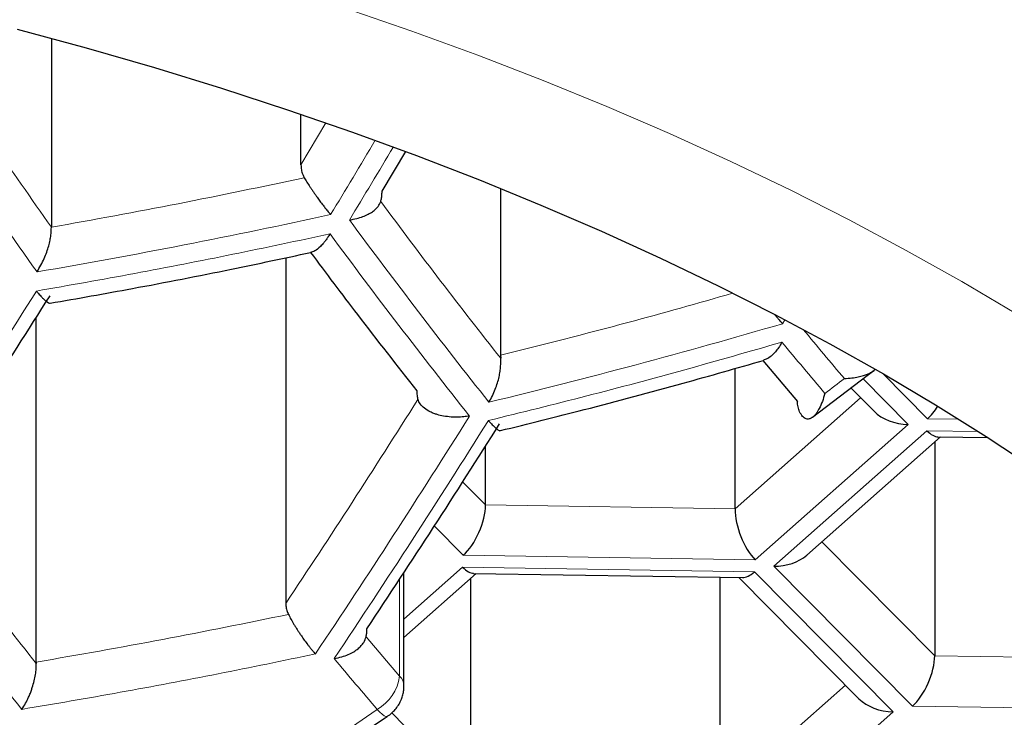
# Model space of a CAD drawing. Header units: millimetres. Extents: x 8 to 549, y 12 to 450.
# Tile 140 of 172: x 293.26 to 295.95, y 353.89 to 355.79. Entities that reach past the tile are written whole.
import ezdxf

# ---------------------------------------------------------------- set-up
doc = ezdxf.new("R2010")
doc.units = ezdxf.units.MM

msp = doc.modelspace()

# ---------------------------------------------------------------- linework, layer by layer
at = {"color": 7, "linetype": 'Continuous', "lineweight": 30}
for p, q in [((293.3513, 355.7417), (293.3513, 355.2265)), ((294.0323, 355.3963), (294.0323, 355.5349)), ((294.2536, 355.3244), (294.3182, 355.4327)), ((294.5772, 355.3323), (294.5772, 354.8771)), ((293.991, 355.1432), (293.991, 354.1995)), ((293.31, 354.0394), (293.31, 354.9805)), ((294.5772, 354.8771), (294.5774, 354.8687)), ((295.2931, 354.8625), (295.3874, 354.751)), ((295.2169, 354.4577), (295.2169, 354.8409)), ((295.4281, 354.7075), (295.5966, 354.836)), ((295.5333, 354.7878), (295.5965, 354.724)), ((295.4126, 354.3311), (295.778, 354.6542)), ((295.7707, 354.6543), (295.9071, 354.6522)), ((294.5359, 354.4683), (294.5359, 354.6291)), ((295.7618, 354.6399), (295.7618, 354.0566)), ((294.3135, 353.9749), (294.3135, 354.2841)), ((294.3135, 354.1069), (294.5108, 354.2815)), ((294.4946, 354.2671), (294.4946, 353.6838)), ((294.5035, 354.2816), (295.237, 354.2701)), ((295.1756, 354.2711), (295.1756, 353.6732)), ((295.2277, 354.2703), (295.5552, 353.9395)), ((293.31, 354.0394), (293.31, 354.0354))]:
    msp.add_line(p, q, dxfattribs=at)
at = {"color": 252, "linetype": 'Continuous', "lineweight": 0}
for p, q in [((294.1006, 355.511), (294.0323, 355.3963)), ((295.3528, 354.9734), (295.3467, 354.9631)), ((295.5662, 354.8128), (295.6897, 354.6881)), ((295.7425, 354.7036), (295.621, 354.8264)), ((295.5598, 354.761), (295.2169, 354.4577)), ((295.8279, 354.7023), (295.7425, 354.7036)), ((295.6897, 354.6881), (295.2717, 354.3184)), ((295.3228, 354.3013), (295.7408, 354.671)), ((295.7408, 354.671), (295.8812, 354.6688)), ((294.5359, 354.4683), (294.4735, 354.5313)), ((295.2169, 354.4577), (294.5359, 354.4683)), ((294.4753, 354.3309), (294.3964, 354.4106)), ((295.7618, 354.0566), (295.4539, 354.3675)), ((295.2717, 354.3184), (294.4753, 354.3309)), ((294.3135, 354.1566), (294.4736, 354.2982)), ((294.4736, 354.2982), (295.27, 354.2858)), ((295.7012, 353.9192), (295.3228, 354.3013)), ((295.27, 354.2858), (295.6484, 353.9036)), ((294.3015, 354.2658), (294.3015, 354.0008)), ((294.3015, 354.0008), (294.2103, 354.1086)), ((296.4428, 354.0459), (295.7618, 354.0566)), ((295.5186, 353.9765), (295.1756, 353.6732)), ((296.4976, 353.9067), (295.7012, 353.9192)), ((294.4946, 353.6838), (294.28, 353.9005)), ((295.6484, 353.9036), (295.2304, 353.534))]:
    msp.add_line(p, q, dxfattribs=at)
at = {"color": 252, "linetype": 'Continuous', "lineweight": 0, "flags": 128}
for points in [[(294.1505, 355.8257), (294.3346, 355.762), (294.5155, 355.6958), (294.6931, 355.627), (294.8674, 355.5557), (295.0382, 355.4819), (295.2054, 355.4058), (295.3689, 355.3272), (295.5286, 355.2464), (295.6843, 355.1633), (295.836, 355.078), (295.9835, 354.9906)], [(294.2683, 353.8912), (294.2674, 353.8908), (294.264, 353.891), (294.2596, 353.8931), (294.2541, 353.897), (294.2477, 353.9027), (294.2405, 353.91)]]:
    msp.add_lwpolyline(points, dxfattribs=at)
at = {"color": 7, "linetype": 'Continuous', "lineweight": 30, "flags": 128}
msp.add_lwpolyline([(293.2583, 355.7667), (293.4466, 355.7158), (293.6324, 355.6622), (293.8155, 355.606), (293.9959, 355.5471), (294.1734, 355.4858), (294.3479, 355.4219), (294.5193, 355.3555), (294.6874, 355.2867), (294.8522, 355.2156), (295.0135, 355.1421), (295.1712, 355.0664), (295.3252, 354.9884), (295.4754, 354.9082), (295.6217, 354.826), (295.764, 354.7416), (295.9023, 354.6553), (296.0363, 354.567)], dxfattribs=at)
at = {"color": 252, "linetype": 'Continuous', "lineweight": 0}
for centre, radius, start, end in [((310.2635, 367.1724), 20.8084, 213.59794, 215.4478), ((269.496, 370.1743), 28.7824, 328.79221, 329.26288), ((269.5516, 370.1556), 28.7767, 328.79452, 329.25765), ((290.3112, 372.5973), 17.7484, 279.73423, 282.37003), ((308.1708, 365.5721), 17.401, 216.39942, 218.46206), ((308.1309, 365.5487), 17.4202, 216.41187, 218.47172), ((270.8022, 369.1919), 26.5811, 326.19683, 327.8626), ((290.3867, 371.8928), 17.6413, 283.6353, 286.32951), ((306.7932, 364.3827), 14.7906, 219.63795, 220.31511), ((306.762, 364.3636), 14.8211, 219.6173, 220.32313), ((282.2644, 372.1523), 21.8227, 307.213, 307.38834), ((272.0095, 368.8071), 26.5363, 326.24279, 327.91356), ((272.0631, 368.7909), 26.5324, 326.24681, 327.91801), ((307.1748, 365.0337), 17.8061, 216.6543, 218.65969), ((305.8585, 363.8263), 15.2745, 219.7991, 220.48156), ((294.1792, 354.0171), 0.1234, 299.7971, 352.4098), ((294.2773, 353.9738), 0.0362, 1.6732, 48.0594), ((284.5476, 367.9269), 17.0418, 268.1178, 304.66452)]:
    msp.add_arc(centre, radius, start, end, dxfattribs=at)
at = {"color": 7, "linetype": 'Continuous', "lineweight": 30}
for centre, major_axis, ratio, start_param, end_param in [((295.6897, 354.772), (0.1154, -0.0038), 0.72603, 3.796631, 4.736404), ((295.7425, 354.7875), (0.0417, 0.0977), 0.450139, 3.899768, 4.378408), ((295.7408, 354.7548), (-0.0367, 0.0993), 0.409829, 2.407432, 2.98401), ((294.4753, 354.4147), (0.0417, 0.0977), 0.450139, 3.899768, 5.470565), ((295.2717, 354.4023), (-0.0367, 0.0993), 0.409829, 0.836636, 2.407432), ((295.3228, 354.3851), (0.1154, -0.0038), 0.72603, 4.736404, 5.628147), ((294.4736, 354.3821), (-0.0367, 0.0993), 0.409829, 2.407432, 2.98401), ((295.27, 354.3696), (0.0417, 0.0977), 0.450139, 3.323191, 3.899768), ((295.7012, 354.003), (0.0417, 0.0977), 0.450139, 3.899768, 5.470565), ((295.6484, 353.9875), (0.1154, -0.0038), 0.72603, 3.796631, 4.736404)]:
    msp.add_ellipse(centre, major_axis=major_axis, ratio=ratio, start_param=start_param, end_param=end_param, dxfattribs=at)
at = {"color": 252, "linetype": 'Continuous', "lineweight": 0}
for points, knots in [([(306.9823, 355.3648), (306.9733, 355.4518), (306.9552, 355.6257), (306.9182, 355.8863), (306.8738, 356.1465), (306.8213, 356.4063), (306.7608, 356.6655), (306.6923, 356.9242), (306.6158, 357.1822), (306.5364, 357.4235), (306.4558, 357.6483), (306.3754, 357.8567), (306.2896, 358.0645), (306.1983, 358.2715), (306.1009, 358.4793), (305.9972, 358.6877), (305.887, 358.8967), (305.7711, 359.1048), (305.6493, 359.3119), (305.5218, 359.5179), (305.3885, 359.7229), (305.2493, 359.9267), (305.1043, 360.1293), (304.9534, 360.3307), (304.7966, 360.5306), (304.6339, 360.7292), (304.4652, 360.9264), (304.2907, 361.122), (304.1101, 361.3159), (303.9196, 361.5124), (303.7185, 361.7113), (303.5063, 361.9122), (303.2873, 362.111), (303.0614, 362.3074), (302.8345, 362.4967), (302.6071, 362.6788), (302.3797, 362.854), (302.1464, 363.0269), (301.9072, 363.1974), (301.6621, 363.3653), (301.4111, 363.5307), (301.1543, 363.6934), (300.8915, 363.8532), (300.6229, 364.0102), (300.3484, 364.1641), (300.0681, 364.3149), (299.7962, 364.4552), (299.5336, 364.5853), (299.2812, 364.7057), (299.0248, 364.8236), (298.7642, 364.9387), (298.5056, 365.0486), (298.249, 365.1534), (297.995, 365.2532), (297.7375, 365.3504), (297.4767, 365.4449), (297.2126, 365.5367), (296.9453, 365.6256), (296.6747, 365.7116), (296.401, 365.7947), (296.1243, 365.8747), (295.841, 365.9527), (295.5508, 366.0283), (295.2538, 366.1015), (294.9539, 366.1711), (294.6513, 366.237), (294.3501, 366.2983), (294.0504, 366.3553), (293.7526, 366.4079), (293.4526, 366.4569), (293.1508, 366.5022), (292.8472, 366.5438), (292.542, 366.5817), (292.2352, 366.6158), (291.927, 366.646), (291.6176, 366.6725), (291.3017, 366.6954), (290.9794, 366.7146), (290.6506, 366.7298), (290.3212, 366.7406), (289.9915, 366.7472), (289.6734, 366.7493), (289.3672, 366.7475), (289.0728, 366.7423), (288.7786, 366.7336), (288.4849, 366.7215), (288.1918, 366.706), (287.8994, 366.6869), (287.6077, 366.6644), (287.317, 366.6386), (287.0274, 366.6093), (286.7344, 366.5761), (286.4381, 366.5388), (286.1389, 366.4973), (285.8413, 366.4522), (285.5456, 366.4036), (285.2567, 366.3522), (284.9744, 366.2985), (284.6987, 366.2424), (284.4251, 366.1834), (284.1537, 366.1213), (283.8848, 366.0564), (283.6183, 365.9885), (283.3542, 365.9178), (283.0927, 365.8444), (282.8338, 365.7682), (282.5742, 365.6883), (282.3142, 365.6047), (282.0538, 365.5172), (281.7964, 365.427), (281.5422, 365.3342), (281.2726, 365.2318), (280.9886, 365.1191), (280.6911, 364.9956), (280.3985, 364.8685), (280.1111, 364.7381), (279.8288, 364.6044), (279.5516, 364.4676), (279.2796, 364.3277), (279.0129, 364.1848), (278.7514, 364.0392), (278.4951, 363.8907), (278.2442, 363.7396), (277.9927, 363.5824), (277.7413, 363.4189), (277.4903, 363.249), (277.2454, 363.0765), (277.0103, 362.9041), (276.7846, 362.7322), (276.5681, 362.5609), (276.357, 362.3875), (276.1515, 362.2122), (275.9515, 362.035), (275.7571, 361.856), (275.5681, 361.6753), (275.3846, 361.4929), (275.2066, 361.3089), (275.034, 361.1234), (274.8669, 360.9364), (274.7053, 360.748), (274.549, 360.5582), (274.3981, 360.3672), (274.2492, 360.1704), (274.1027, 359.9677), (273.959, 359.7592), (273.8214, 359.5494), (273.69, 359.3385), (273.5589, 359.1169), (273.4293, 358.8846), (273.3021, 358.6413), (273.1826, 358.3969), (273.0709, 358.1514), (272.9669, 357.905), (272.8706, 357.6576), (272.7819, 357.4094), (272.7008, 357.1604), (272.6272, 356.9107), (272.5606, 356.6579), (272.5011, 356.4022), (272.449, 356.1434), (272.4048, 355.8842), (272.3679, 355.6247), (272.35, 355.4514), (272.341, 355.3648)], [0, 0, 0, 0, 0.008032, 0.016066, 0.024099, 0.032131, 0.040164, 0.048198, 0.056232, 0.064264, 0.070809, 0.077355, 0.083901, 0.090447, 0.096992, 0.103675, 0.11036, 0.117045, 0.12373, 0.130413, 0.137097, 0.143782, 0.150468, 0.157153, 0.163837, 0.170522, 0.177208, 0.183894, 0.19058, 0.197265, 0.204389, 0.211516, 0.218643, 0.225769, 0.232894, 0.239489, 0.246086, 0.252682, 0.259278, 0.265874, 0.272472, 0.279069, 0.285665, 0.292262, 0.298861, 0.305459, 0.312056, 0.317674, 0.323294, 0.328915, 0.334535, 0.340153, 0.345398, 0.350645, 0.355892, 0.361139, 0.366385, 0.371631, 0.376879, 0.382127, 0.387375, 0.392621, 0.398079, 0.403539, 0.409, 0.41446, 0.419918, 0.425161, 0.430406, 0.435652, 0.440897, 0.44614, 0.451384, 0.45663, 0.461877, 0.467122, 0.472366, 0.477891, 0.483419, 0.488947, 0.494475, 0.5, 0.504933, 0.509867, 0.514803, 0.519737, 0.52467, 0.529603, 0.534537, 0.539473, 0.544407, 0.54934, 0.554512, 0.559686, 0.56486, 0.570034, 0.575206, 0.580134, 0.585063, 0.589993, 0.594923, 0.599851, 0.604778, 0.609707, 0.614636, 0.619564, 0.624492, 0.629616, 0.634741, 0.639867, 0.644992, 0.650116, 0.656381, 0.662648, 0.668914, 0.675179, 0.681444, 0.687709, 0.693975, 0.700239, 0.706503, 0.712768, 0.719032, 0.725296, 0.732, 0.738705, 0.74541, 0.752114, 0.758508, 0.764903, 0.771299, 0.777694, 0.784088, 0.790481, 0.796875, 0.803269, 0.809664, 0.816057, 0.822449, 0.828842, 0.835236, 0.84163, 0.848022, 0.854868, 0.861716, 0.868564, 0.875411, 0.882258, 0.890031, 0.897805, 0.90558, 0.913355, 0.921128, 0.9289, 0.936674, 0.944449, 0.952222, 0.959995, 0.967995, 0.975996, 0.983998, 0.992, 1, 1, 1, 1]), ([(272.341, 355.3648), (272.3488, 355.2862), (272.3646, 355.129), (272.3966, 354.8935), (272.4346, 354.6583), (272.4794, 354.4234), (272.5308, 354.1889), (272.5888, 353.9549), (272.6533, 353.7214), (272.7248, 353.4873), (272.8034, 353.2526), (272.8893, 353.0174), (272.9819, 352.783), (273.079, 352.5554), (273.1798, 352.3346), (273.2837, 352.1205), (273.3936, 351.9073), (273.5094, 351.6951), (273.6311, 351.4838), (273.7588, 351.2736), (273.8924, 351.0644), (274.0321, 350.8564), (274.1777, 350.6497), (274.3294, 350.4442), (274.4872, 350.2401), (274.6511, 350.0375), (274.821, 349.8362), (274.9971, 349.6366), (275.1833, 349.4343), (275.3801, 349.2295), (275.5881, 349.0225), (275.8031, 348.8176), (276.0252, 348.6149), (276.2484, 348.4198), (276.4722, 348.2322), (276.6959, 348.0519), (276.9256, 347.8739), (277.1615, 347.6982), (277.4034, 347.5251), (277.6513, 347.3544), (277.9054, 347.1864), (278.1481, 347.0323), (278.3783, 346.8914), (278.5946, 346.7632), (278.8149, 346.637), (279.0389, 346.5128), (279.2718, 346.3881), (279.5137, 346.2632), (279.7649, 346.1381), (280.0204, 346.0156), (280.28, 345.8958), (280.5398, 345.7805), (280.7995, 345.6698), (281.0588, 345.5634), (281.3218, 345.4598), (281.5885, 345.3589), (281.8587, 345.261), (282.1325, 345.166), (282.4099, 345.0741), (282.6907, 344.9853), (282.9748, 344.8997), (283.2662, 344.8162), (283.5648, 344.735), (283.8709, 344.6564), (284.1802, 344.5816), (284.4925, 344.5106), (284.8034, 344.4444), (285.1126, 344.383), (285.42, 344.3263), (285.7298, 344.2734), (286.0417, 344.2244), (286.3555, 344.1794), (286.6713, 344.1385), (286.9887, 344.1015), (287.3077, 344.0687), (287.628, 344.0399), (287.9367, 344.0163), (288.2336, 343.9973), (288.5184, 343.9823), (288.8038, 343.9706), (289.0896, 343.9623), (289.3756, 343.9572), (289.6616, 343.9555), (289.9477, 343.9572), (290.2337, 343.9623), (290.5194, 343.9706), (290.8047, 343.9823), (291.0906, 343.9973), (291.3769, 344.0157), (291.6635, 344.0375), (291.9492, 344.0625), (292.2339, 344.0909), (292.5274, 344.1235), (292.8295, 344.161), (293.1399, 344.2036), (293.4484, 344.2501), (293.7549, 344.3004), (294.0591, 344.3545), (294.361, 344.4124), (294.6605, 344.4738), (294.9575, 344.5389), (295.2518, 344.6074), (295.5483, 344.6806), (295.8468, 344.7586), (296.1471, 344.8415), (296.444, 344.928), (296.7374, 345.0179), (297.027, 345.1112), (297.3128, 345.2078), (297.5947, 345.3076), (297.8728, 345.4105), (298.1469, 345.5165), (298.4171, 345.6254), (298.6832, 345.7372), (298.9453, 345.8518), (299.2034, 345.9692), (299.4574, 346.0891), (299.7072, 346.2116), (299.9527, 346.3366), (300.1941, 346.4639), (300.4312, 346.5937), (300.6641, 346.7257), (300.9001, 346.8642), (301.1387, 347.0096), (301.3795, 347.1618), (301.6152, 347.3165), (301.8456, 347.4734), (302.0815, 347.64), (302.3218, 347.8165), (302.5657, 348.0033), (302.8029, 348.1926), (303.0333, 348.3844), (303.257, 348.5785), (303.474, 348.7748), (303.6844, 348.9733), (303.888, 349.1738), (304.0851, 349.3763), (304.2755, 349.5807), (304.4594, 349.7868), (304.6401, 349.9985), (304.8171, 350.216), (304.9902, 350.4391), (305.156, 350.6638), (305.3109, 350.885), (305.4557, 351.1024), (305.5908, 351.3158), (305.7196, 351.5304), (305.8423, 351.7461), (305.9589, 351.9627), (306.0692, 352.1803), (306.1735, 352.3988), (306.2717, 352.6182), (306.3637, 352.8383), (306.4497, 353.0591), (306.5295, 353.2807), (306.6033, 353.5028), (306.6711, 353.7255), (306.7328, 353.9488), (306.7897, 354.177), (306.8412, 354.4102), (306.8869, 354.6484), (306.9258, 354.8869), (306.9583, 355.1257), (306.9743, 355.2851), (306.9823, 355.3648)], [0, 0, 0, 0, 0.00725, 0.014501, 0.021752, 0.029002, 0.036252, 0.043503, 0.050754, 0.058004, 0.065365, 0.072727, 0.080089, 0.08745, 0.094248, 0.101048, 0.107848, 0.114647, 0.121446, 0.128244, 0.135044, 0.141845, 0.148645, 0.155444, 0.162243, 0.169044, 0.175845, 0.182646, 0.189445, 0.196691, 0.203939, 0.211188, 0.218436, 0.225682, 0.232363, 0.239046, 0.245729, 0.25241, 0.259093, 0.265776, 0.27246, 0.279142, 0.284488, 0.289836, 0.295184, 0.300531, 0.305878, 0.31157, 0.317263, 0.322958, 0.328651, 0.334343, 0.339773, 0.345204, 0.350635, 0.356066, 0.361496, 0.366926, 0.372359, 0.377792, 0.383224, 0.388655, 0.394315, 0.399977, 0.40564, 0.411302, 0.416962, 0.422392, 0.427823, 0.433255, 0.438687, 0.444116, 0.449546, 0.454978, 0.460411, 0.465843, 0.471273, 0.476059, 0.480847, 0.485636, 0.490426, 0.495214, 0.5, 0.504786, 0.509574, 0.514363, 0.519151, 0.523937, 0.528778, 0.533621, 0.538464, 0.543306, 0.548147, 0.553501, 0.558858, 0.564215, 0.569571, 0.574926, 0.580279, 0.585634, 0.59099, 0.596345, 0.601699, 0.60733, 0.612963, 0.618596, 0.624229, 0.629861, 0.635484, 0.641108, 0.646734, 0.652359, 0.657982, 0.663604, 0.669227, 0.674851, 0.680475, 0.686097, 0.691718, 0.69734, 0.702963, 0.708585, 0.714206, 0.720376, 0.726548, 0.73272, 0.738892, 0.745063, 0.7521, 0.759139, 0.766178, 0.773216, 0.780252, 0.78729, 0.794329, 0.801365, 0.808402, 0.815439, 0.822476, 0.829513, 0.836949, 0.844387, 0.851824, 0.859261, 0.866192, 0.873125, 0.880058, 0.886991, 0.893922, 0.900853, 0.907785, 0.914718, 0.92165, 0.928581, 0.935511, 0.942443, 0.949375, 0.956307, 0.963238, 0.970589, 0.977942, 0.985295, 0.992648, 1, 1, 1, 1]), ([(293.3103, 355.0521), (293.3999, 355.0679), (293.579, 355.0996), (293.8462, 355.1517), (294.0232, 355.1894), (294.1116, 355.2083)], [0, 0, 0, 0, 0.3336971, 0.6670344, 1, 1, 1, 1]), ([(295.2104, 355.0461), (295.1153, 355.0191), (294.9055, 354.9595), (294.6933, 354.9062), (294.5772, 354.8771)], [0, 0, 0, 0, 0.453202, 1, 1, 1, 1]), ([(294.5437, 354.6987), (294.6335, 354.7209), (294.813, 354.7651), (295.0801, 354.8365), (295.2568, 354.8874), (295.345, 354.9128)], [0, 0, 0, 0, 0.333768, 0.667105, 1, 1, 1, 1]), ([(294.0718, 354.0616), (293.9833, 354.0432), (293.8063, 354.0065), (293.5391, 353.9561), (293.3601, 353.9256), (293.2705, 353.9104)], [0, 0, 0, 0, 0.332975, 0.666313, 1, 1, 1, 1])]:
    msp.add_open_spline(points, degree=3, knots=knots, dxfattribs=at)
at = {"color": 7, "linetype": 'Continuous', "lineweight": 30}
for points, knots in [([(278.0332, 354.5352), (278.0332, 354.537), (278.0329, 354.5648), (278.0341, 354.6187), (278.0369, 354.697), (278.042, 354.7751), (278.0489, 354.8533), (278.0578, 354.9314), (278.0686, 355.0093), (278.0814, 355.0872), (278.096, 355.165), (278.1126, 355.2426), (278.1311, 355.32), (278.1515, 355.3973), (278.1738, 355.4744), (278.198, 355.5512), (278.224, 355.6279), (278.2519, 355.7044), (278.2816, 355.7806), (278.3132, 355.8566), (278.3466, 355.9323), (278.3818, 356.0078), (278.4189, 356.0831), (278.4578, 356.158), (278.4984, 356.2327), (278.5409, 356.3072), (278.5851, 356.3813), (278.6311, 356.4552), (278.6789, 356.5287), (278.7285, 356.602), (278.7798, 356.6749), (278.8329, 356.7476), (278.8878, 356.8199), (278.9444, 356.8919), (279.0027, 356.9635), (279.0627, 357.0348), (279.1245, 357.1057), (279.188, 357.1763), (279.2532, 357.2465), (279.3201, 357.3163), (279.3888, 357.3857), (279.4591, 357.4547), (279.5311, 357.5233), (279.6047, 357.5914), (279.68, 357.6591), (279.757, 357.7264), (279.8357, 357.7932), (279.9159, 357.8595), (279.9978, 357.9253), (280.0813, 357.9906), (280.1664, 358.0555), (280.2531, 358.1198), (280.3414, 358.1835), (280.4312, 358.2467), (280.5226, 358.3094), (280.6156, 358.3715), (280.71, 358.433), (280.806, 358.4939), (280.9035, 358.5542), (281.0025, 358.6139), (281.1029, 358.6729), (281.2048, 358.7313), (281.3081, 358.7891), (281.4129, 358.8462), (281.519, 358.9026), (281.6266, 358.9583), (281.7355, 359.0133), (281.8458, 359.0676), (281.9574, 359.1212), (282.0703, 359.1741), (282.1845, 359.2262), (282.3, 359.2776), (282.4168, 359.3281), (282.5348, 359.378), (282.6541, 359.427), (282.7745, 359.4753), (282.8962, 359.5227), (283.019, 359.5693), (283.1429, 359.6151), (283.268, 359.6601), (283.3941, 359.7043), (283.5214, 359.7476), (283.6497, 359.79), (283.7791, 359.8316), (283.9094, 359.8722), (284.0408, 359.9121), (284.1732, 359.951), (284.3064, 359.989), (284.4407, 360.0261), (284.5758, 360.0623), (284.7118, 360.0976), (284.8487, 360.132), (284.9864, 360.1654), (285.1249, 360.1979), (285.2642, 360.2294), (285.4043, 360.26), (285.5451, 360.2896), (285.6867, 360.3183), (285.8289, 360.346), (285.9718, 360.3727), (286.1154, 360.3984), (286.2596, 360.4232), (286.4043, 360.4469), (286.5497, 360.4697), (286.6956, 360.4915), (286.842, 360.5122), (286.989, 360.532), (287.1364, 360.5507), (287.2842, 360.5685), (287.4325, 360.5852), (287.5811, 360.6009), (287.7302, 360.6155), (287.8796, 360.6292), (288.0293, 360.6418), (288.1793, 360.6533), (288.3296, 360.6639), (288.4801, 360.6734), (288.6309, 360.6819), (288.7819, 360.6893), (288.933, 360.6957), (289.0843, 360.701), (289.2356, 360.7053), (289.3871, 360.7086), (289.5387, 360.7108), (289.6903, 360.7119), (289.8419, 360.7121), (289.9935, 360.7111), (290.145, 360.7092), (290.2965, 360.7061), (290.4479, 360.7021), (290.5992, 360.697), (290.7504, 360.6908), (290.9014, 360.6836), (291.0522, 360.6754), (291.2028, 360.6661), (291.3531, 360.6558), (291.5032, 360.6445), (291.653, 360.6321), (291.8025, 360.6187), (291.9516, 360.6042), (292.1004, 360.5888), (292.2488, 360.5723), (292.3967, 360.5548), (292.5442, 360.5363), (292.6913, 360.5168), (292.8378, 360.4962), (292.9839, 360.4747), (293.1294, 360.4521), (293.2743, 360.4286), (293.4186, 360.4041), (293.5623, 360.3785), (293.7054, 360.352), (293.8478, 360.3246), (293.9895, 360.2961), (294.1305, 360.2667), (294.2708, 360.2363), (294.4103, 360.205), (294.549, 360.1727), (294.6869, 360.1395), (294.824, 360.1054), (294.9602, 360.0703), (295.0956, 360.0343), (295.23, 359.9974), (295.3635, 359.9595), (295.4961, 359.9208), (295.6277, 359.8812), (295.7583, 359.8407), (295.8879, 359.7993), (296.0165, 359.7571), (296.144, 359.714), (296.2704, 359.67), (296.3957, 359.6252), (296.52, 359.5796), (296.643, 359.5331), (296.7649, 359.4859), (296.8857, 359.4378), (297.0052, 359.3889), (297.1235, 359.3393), (297.2405, 359.2888), (297.3563, 359.2376), (297.4709, 359.1857), (297.5841, 359.133), (297.696, 359.0795), (297.8066, 359.0254), (297.9158, 358.9705), (298.0236, 358.915), (298.1301, 358.8587), (298.2352, 358.8018), (298.3388, 358.7442), (298.441, 358.6859), (298.5417, 358.627), (298.641, 358.5675), (298.7388, 358.5073), (298.8351, 358.4466), (298.9299, 358.3852), (299.0231, 358.3233), (299.1148, 358.2608), (299.205, 358.1977), (299.2936, 358.1341), (299.3806, 358.07), (299.466, 358.0053), (299.5498, 357.9401), (299.632, 357.8745), (299.7126, 357.8083), (299.7915, 357.7417), (299.8688, 357.6746), (299.9444, 357.6071), (300.0184, 357.5391), (300.0906, 357.4707), (300.1612, 357.4019), (300.2301, 357.3327), (300.2973, 357.2631), (300.3628, 357.1931), (300.4266, 357.1228), (300.4887, 357.0521), (300.549, 356.9811), (300.6076, 356.9097), (300.6645, 356.838), (300.7196, 356.766), (300.773, 356.6936), (300.8246, 356.621), (300.8745, 356.548), (300.9226, 356.4748), (300.9689, 356.4013), (301.0135, 356.3276), (301.0562, 356.2535), (301.0972, 356.1792), (301.1364, 356.1046), (301.1738, 356.0298), (301.2094, 355.9548), (301.2432, 355.8795), (301.2752, 355.804), (301.3054, 355.7282), (301.3337, 355.6522), (301.3602, 355.576), (301.3848, 355.4996), (301.4076, 355.4229), (301.4285, 355.3461), (301.4476, 355.2691), (301.4648, 355.1919), (301.48, 355.1145), (301.4934, 355.0369), (301.5049, 354.9592), (301.5144, 354.8814), (301.5221, 354.8035), (301.5278, 354.7255), (301.5314, 354.6474), (301.5332, 354.5842), (301.533, 354.547), (301.5329, 354.5359)], [0, 0, 0, 0, 0.000292, 0.004571, 0.008851, 0.013129, 0.017404, 0.021676, 0.025942, 0.030203, 0.034456, 0.038702, 0.04294, 0.047168, 0.051387, 0.055597, 0.059796, 0.063986, 0.068165, 0.072335, 0.076495, 0.080645, 0.084786, 0.088917, 0.093041, 0.097155, 0.101262, 0.105361, 0.109454, 0.113539, 0.117619, 0.121692, 0.12576, 0.129823, 0.133882, 0.137936, 0.141986, 0.146033, 0.150076, 0.154117, 0.158155, 0.16219, 0.166224, 0.170255, 0.174285, 0.178314, 0.182342, 0.186368, 0.190394, 0.194418, 0.198443, 0.202467, 0.206491, 0.210514, 0.214538, 0.218561, 0.222585, 0.226609, 0.230633, 0.234658, 0.238683, 0.242708, 0.246734, 0.25076, 0.254787, 0.258815, 0.262843, 0.266872, 0.270902, 0.274932, 0.278963, 0.282995, 0.287028, 0.291061, 0.295095, 0.29913, 0.303166, 0.307202, 0.311239, 0.315277, 0.319316, 0.323355, 0.327395, 0.331436, 0.335477, 0.339519, 0.343562, 0.347606, 0.35165, 0.355695, 0.35974, 0.363786, 0.367833, 0.37188, 0.375928, 0.379976, 0.384025, 0.388074, 0.392124, 0.396174, 0.400225, 0.404276, 0.408327, 0.412379, 0.416432, 0.420485, 0.424538, 0.428591, 0.432645, 0.436699, 0.440753, 0.444808, 0.448863, 0.452918, 0.456973, 0.461029, 0.465084, 0.46914, 0.473196, 0.477252, 0.481308, 0.485365, 0.489421, 0.493478, 0.497534, 0.50159, 0.505647, 0.509703, 0.51376, 0.517816, 0.521873, 0.525929, 0.529985, 0.534041, 0.538097, 0.542152, 0.546208, 0.550263, 0.554318, 0.558373, 0.562428, 0.566482, 0.570536, 0.57459, 0.578643, 0.582697, 0.586749, 0.590802, 0.594854, 0.598905, 0.602957, 0.607007, 0.611058, 0.615107, 0.619157, 0.623206, 0.627254, 0.631302, 0.635349, 0.639395, 0.643441, 0.647487, 0.651531, 0.655576, 0.659619, 0.663662, 0.667704, 0.671745, 0.675786, 0.679826, 0.683865, 0.687904, 0.691941, 0.695978, 0.700015, 0.70405, 0.708085, 0.712119, 0.716152, 0.720184, 0.724215, 0.728246, 0.732276, 0.736305, 0.740334, 0.744361, 0.748389, 0.752415, 0.756441, 0.760466, 0.76449, 0.768514, 0.772538, 0.776561, 0.780583, 0.784605, 0.788627, 0.792649, 0.796671, 0.800693, 0.804715, 0.808737, 0.81276, 0.816782, 0.820806, 0.82483, 0.828856, 0.832882, 0.83691, 0.840939, 0.84497, 0.849003, 0.853038, 0.857076, 0.861117, 0.865161, 0.869208, 0.873259, 0.877315, 0.881375, 0.885439, 0.889509, 0.893585, 0.897667, 0.901756, 0.905851, 0.909954, 0.914065, 0.918183, 0.922311, 0.926447, 0.930593, 0.934748, 0.938913, 0.943088, 0.947273, 0.951468, 0.955673, 0.959888, 0.964112, 0.968345, 0.972588, 0.976838, 0.981095, 0.985359, 0.989628, 0.993902, 0.998179, 1, 1, 1, 1]), ([(294.0323, 355.3963), (294.0325, 355.392), (294.0329, 355.3833), (294.0363, 355.3715), (294.04, 355.3645), (294.0415, 355.3615)], [0, 0, 0, 0, 0.361479, 0.73236, 1, 1, 1, 1]), ([(294.0415, 355.3615), (294.0438, 355.3577), (294.0485, 355.3497), (294.0554, 355.339), (294.0614, 355.3299), (294.0662, 355.3228), (294.0713, 355.3156), (294.0772, 355.3072), (294.0844, 355.2972), (294.0921, 355.287), (294.0997, 355.2773), (294.1067, 355.2688), (294.1111, 355.2635), (294.1133, 355.2609)], [0, 0, 0, 0, 0.113533, 0.234326, 0.29764, 0.362934, 0.430253, 0.499639, 0.597347, 0.715181, 0.804978, 0.903755, 1, 1, 1, 1]), ([(294.25, 355.2965), (294.2509, 355.2997), (294.2527, 355.3063), (294.2535, 355.3162), (294.2536, 355.3225), (294.2536, 355.3244)], [0, 0, 0, 0, 0.404105, 0.82089, 1, 1, 1, 1]), ([(294.1647, 355.2461), (294.1714, 355.2473), (294.1843, 355.2497), (294.2013, 355.2551), (294.2156, 355.2614), (294.2272, 355.2684), (294.2361, 355.2757), (294.2447, 355.2849), (294.248, 355.292), (294.25, 355.2965)], [0, 0, 0, 0, 0.16465, 0.317792, 0.459488, 0.589821, 0.708901, 0.816873, 1, 1, 1, 1]), ([(293.3121, 355.1044), (293.3156, 355.1103), (293.3225, 355.1218), (293.3314, 355.1403), (293.3386, 355.1581), (293.344, 355.175), (293.3476, 355.1904), (293.3506, 355.2079), (293.351, 355.2193), (293.3513, 355.2265)], [0, 0, 0, 0, 0.166536, 0.320947, 0.463322, 0.593778, 0.712471, 0.819604, 1, 1, 1, 1]), ([(294.1116, 355.2083), (294.1096, 355.205), (294.1057, 355.1987), (294.1, 355.1906), (294.0949, 355.1841), (294.0901, 355.1785), (294.0819, 355.1701), (294.0709, 355.1612), (294.0621, 355.1585), (294.0581, 355.1574)], [0, 0, 0, 0, 0.125254, 0.236196, 0.332822, 0.415134, 0.505879, 0.780516, 1, 1, 1, 1]), ([(293.3479, 355.019), (293.4228, 355.0322), (293.5882, 355.0614), (293.825, 355.1075), (293.9864, 355.142), (294.0581, 355.1574)], [0, 0, 0, 0, 0.314711, 0.6951423, 1, 1, 1, 1]), ([(294.0584, 355.1578), (294.101, 355.1009), (294.1974, 354.9722), (294.2943, 354.8487), (294.3484, 354.7798)], [0, 0, 0, 0, 0.441937, 1, 1, 1, 1]), ([(293.3103, 355.0521), (293.3121, 355.0499), (293.3155, 355.0459), (293.3201, 355.0407), (293.324, 355.0366), (293.3273, 355.0332), (293.3328, 355.0278), (293.3396, 355.022), (293.3454, 355.0184), (293.3472, 355.019), (293.3479, 355.0192)], [0, 0, 0, 0, 0.10437, 0.197407, 0.279109, 0.349476, 0.416729, 0.660114, 0.887132, 1, 1, 1, 1]), ([(295.3249, 354.9883), (295.3255, 354.9876), (295.3279, 354.9846), (295.3322, 354.9796), (295.3372, 354.9738), (295.3421, 354.9682), (295.3451, 354.9649), (295.3467, 354.9631)], [0, 0, 0, 0, 0.076377, 0.310527, 0.559949, 0.756727, 1, 1, 1, 1]), ([(295.345, 354.9128), (295.3419, 354.9075), (295.3362, 354.8979), (295.3276, 354.8868), (295.3208, 354.8794), (295.315, 354.8741), (295.3097, 354.8702), (295.3027, 354.8657), (295.2976, 354.8645), (295.2943, 354.8637)], [0, 0, 0, 0, 0.211934, 0.387192, 0.525763, 0.617234, 0.719179, 0.818533, 1, 1, 1, 1]), ([(294.5455, 354.7487), (294.5487, 354.7545), (294.5549, 354.7656), (294.5627, 354.7836), (294.5688, 354.801), (294.5731, 354.8175), (294.5759, 354.8327), (294.5778, 354.8499), (294.5776, 354.8615), (294.5774, 354.8687)], [0, 0, 0, 0, 0.166325, 0.320623, 0.462971, 0.59347, 0.712252, 0.819489, 1, 1, 1, 1]), ([(294.5765, 354.6712), (294.6529, 354.6901), (294.82, 354.7314), (295.0594, 354.7954), (295.2216, 354.842), (295.2945, 354.863)], [0, 0, 0, 0, 0.316894, 0.693222, 1, 1, 1, 1]), ([(295.5154, 354.8134), (295.5224, 354.8138), (295.5355, 354.8146), (295.5528, 354.8177), (295.5669, 354.8213), (295.5765, 354.8247), (295.5829, 354.8275), (295.5871, 354.8295), (295.5916, 354.8322), (295.596, 354.8349), (295.5982, 354.8372), (295.5991, 354.8381)], [0, 0, 0, 0, 0.203871, 0.385524, 0.54501, 0.682406, 0.74287, 0.797858, 0.860495, 0.944991, 1, 1, 1, 1]), ([(294.3484, 354.7798), (294.3485, 354.7755), (294.3488, 354.7668), (294.3505, 354.7599), (294.3514, 354.7564)], [0, 0, 0, 0, 0.49146, 1, 1, 1, 1]), ([(294.4923, 354.7111), (294.4871, 354.7103), (294.4762, 354.7085), (294.4594, 354.7077), (294.4408, 354.7082), (294.4223, 354.7105), (294.4065, 354.7141), (294.3946, 354.7182), (294.3823, 354.7235), (294.3688, 354.7319), (294.3569, 354.7435), (294.3532, 354.7521), (294.3514, 354.7564)], [0, 0, 0, 0, 0.090996, 0.191371, 0.283206, 0.404937, 0.507744, 0.565919, 0.632579, 0.760392, 0.88234, 1, 1, 1, 1]), ([(295.3932, 354.7225), (295.3916, 354.7269), (295.3881, 354.7357), (295.3876, 354.7458), (295.3874, 354.751)], [0, 0, 0, 0, 0.491594, 1, 1, 1, 1]), ([(295.4623, 354.7729), (295.46, 354.7654), (295.4555, 354.7504), (295.4476, 354.7324), (295.4396, 354.719), (295.4327, 354.711), (295.4268, 354.7062), (295.42, 354.7025), (295.4112, 354.7022), (295.4011, 354.7084), (295.3958, 354.7179), (295.3932, 354.7225)], [0, 0, 0, 0, 0.143294, 0.287077, 0.408743, 0.508511, 0.56821, 0.640214, 0.771594, 0.889812, 1, 1, 1, 1]), ([(294.5437, 354.6987), (294.5458, 354.6965), (294.5495, 354.6923), (294.5543, 354.6873), (294.5585, 354.6833), (294.564, 354.6781), (294.5701, 354.6732), (294.5748, 354.6705), (294.5761, 354.6712), (294.5765, 354.6714)], [0, 0, 0, 0, 0.129356, 0.239106, 0.329242, 0.42908, 0.674085, 0.902711, 1, 1, 1, 1]), ([(293.991, 354.1995), (293.9912, 354.1953), (293.9916, 354.1868), (293.9946, 354.1767), (293.9974, 354.171), (293.9981, 354.1694)], [0, 0, 0, 0, 0.407978, 0.827131, 1, 1, 1, 1]), ([(293.9981, 354.1694), (294.0004, 354.1651), (294.005, 354.1563), (294.0119, 354.1445), (294.018, 354.1345), (294.0229, 354.1268), (294.0281, 354.1188), (294.0344, 354.1096), (294.042, 354.0987), (294.0497, 354.0884), (294.0564, 354.0798), (294.0618, 354.0731), (294.067, 354.067), (294.0703, 354.0633), (294.0718, 354.0616)], [0, 0, 0, 0, 0.113962, 0.234821, 0.298091, 0.363309, 0.430534, 0.499823, 0.601574, 0.722304, 0.789854, 0.862177, 0.935432, 1, 1, 1, 1]), ([(294.1232, 354.0491), (294.1302, 354.0505), (294.1436, 354.0532), (294.1614, 354.0596), (294.1762, 354.0671), (294.1881, 354.0754), (294.1971, 354.084), (294.2056, 354.0948), (294.2085, 354.1033), (294.2103, 354.1086)], [0, 0, 0, 0, 0.165126, 0.318565, 0.460394, 0.590716, 0.709664, 0.817418, 1, 1, 1, 1]), ([(294.2103, 354.1086), (294.2109, 354.1118), (294.2121, 354.1182), (294.2122, 354.126), (294.2123, 354.1299)], [0, 0, 0, 0, 0.493909, 1, 1, 1, 1]), ([(293.2705, 353.9104), (293.274, 353.9159), (293.2806, 353.9261), (293.2873, 353.9397), (293.2915, 353.9492), (293.2938, 353.9548), (293.2958, 353.9601), (293.2975, 353.9651), (293.3006, 353.9743), (293.3045, 353.9877), (293.3081, 354.0051), (293.31, 354.0212), (293.31, 354.0308), (293.31, 354.0354)], [0, 0, 0, 0, 0.157987, 0.294022, 0.342322, 0.38711, 0.42839, 0.466167, 0.500448, 0.638077, 0.766833, 0.887256, 1, 1, 1, 1]), ([(294.2681, 353.8914), (294.2693, 353.8921), (294.2745, 353.8952), (294.2826, 353.9023), (294.2923, 353.9128), (294.3003, 353.9247), (294.3065, 353.9373), (294.3106, 353.9502), (294.3131, 353.9627), (294.3133, 353.9709), (294.3134, 353.9748)], [0, 0, 0, 0, 0.040751, 0.183046, 0.326138, 0.47045, 0.616836, 0.749817, 0.881707, 1, 1, 1, 1]), ([(284.0163, 350.8777), (284.0602, 350.8748), (284.1541, 350.8688), (284.2987, 350.8616), (284.4499, 350.8558), (284.6017, 350.8517), (284.7541, 350.8494), (284.9071, 350.8489), (285.0606, 350.8501), (285.2146, 350.8531), (285.3691, 350.8579), (285.5242, 350.8644), (285.6797, 350.8728), (285.8356, 350.8828), (285.992, 350.8947), (286.1488, 350.9083), (286.306, 350.9237), (286.4635, 350.9409), (286.6214, 350.9598), (286.7797, 350.9805), (286.9383, 351.003), (287.0972, 351.0272), (287.2563, 351.0532), (287.4157, 351.0809), (287.5754, 351.1104), (287.7353, 351.1416), (287.8954, 351.1746), (288.0556, 351.2094), (288.2161, 351.2459), (288.3767, 351.2841), (288.5374, 351.3241), (288.6982, 351.3658), (288.8591, 351.4092), (289.0201, 351.4544), (289.1812, 351.5012), (289.3423, 351.5498), (289.5034, 351.6002), (289.6645, 351.6522), (289.8256, 351.706), (289.9866, 351.7614), (290.1476, 351.8185), (290.3086, 351.8774), (290.4694, 351.9379), (290.6301, 352.0001), (290.7907, 352.064), (290.9512, 352.1296), (291.1115, 352.1968), (291.2716, 352.2657), (291.4316, 352.3363), (291.5913, 352.4085), (291.7508, 352.4823), (291.9101, 352.5579), (292.0691, 352.635), (292.2278, 352.7138), (292.3863, 352.7942), (292.5444, 352.8763), (292.7023, 352.96), (292.8598, 353.0453), (293.0169, 353.1322), (293.1738, 353.2208), (293.3302, 353.311), (293.4863, 353.4028), (293.642, 353.4962), (293.7973, 353.5912), (293.9523, 353.6879), (294.1068, 353.7863), (294.2121, 353.8541), (294.2657, 353.8896), (294.2683, 353.8913)], [0, 0, 0, 0, 0.01341, 0.02867, 0.043933, 0.0592, 0.07447, 0.089744, 0.105021, 0.120301, 0.135585, 0.150873, 0.166163, 0.181457, 0.196754, 0.212055, 0.227358, 0.242666, 0.257976, 0.27329, 0.288607, 0.303928, 0.319252, 0.334579, 0.34991, 0.365245, 0.380583, 0.395925, 0.41127, 0.42662, 0.441973, 0.457331, 0.472692, 0.488058, 0.503428, 0.518802, 0.534181, 0.549565, 0.564954, 0.580348, 0.595747, 0.611152, 0.626562, 0.641979, 0.657401, 0.672831, 0.688267, 0.70371, 0.71916, 0.734619, 0.750086, 0.765561, 0.781046, 0.796541, 0.812046, 0.827562, 0.84309, 0.85863, 0.874184, 0.889752, 0.905335, 0.920935, 0.936552, 0.952189, 0.967846, 0.983526, 0.99923, 1, 1, 1, 1])]:
    msp.add_open_spline(points, degree=3, knots=knots, dxfattribs=at)
at = {"color": 252, "linetype": 'Continuous', "lineweight": 0}
for points in [[(293.3513, 355.2265), (293.2964, 355.3046), (293.1866, 355.4607), (293.0777, 355.6226), (293.0233, 355.7035)], [(294.0415, 355.3615), (293.927, 355.3373), (293.6979, 355.289), (293.4668, 355.2473), (293.3513, 355.2265)], [(294.5774, 354.8687), (294.5227, 354.9385), (294.4133, 355.078), (294.3044, 355.2237), (294.25, 355.2965)], [(294.3514, 354.7564), (294.2918, 354.6623), (294.1725, 354.4742), (294.0515, 354.2911), (293.991, 354.1995)], [(293.31, 354.0354), (293.2555, 354.1044), (293.1464, 354.2425), (293.038, 354.3864), (292.9837, 354.4583)], [(293.9981, 354.1694), (293.8839, 354.1461), (293.6555, 354.0995), (293.4251, 354.0594), (293.31, 354.0394)]]:
    msp.add_open_spline(points, degree=3, dxfattribs=at)
at = {"color": 7, "linetype": 'Continuous', "lineweight": 30}
for points in [[(292.9864, 354.4824), (293.047, 354.574), (293.1683, 354.7571), (293.2879, 354.9453), (293.3477, 355.0395)], [(294.2123, 354.1299), (294.2731, 354.222), (294.3947, 354.406), (294.5146, 354.5951), (294.5745, 354.6896)]]:
    msp.add_open_spline(points, degree=3, dxfattribs=at)

doc.saveas('drawing.dxf')
